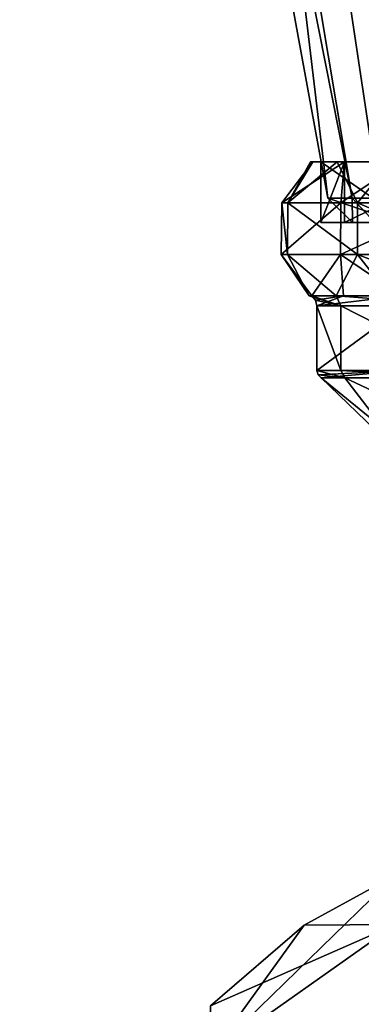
# Model space of a CAD drawing. Header units: millimetres. Extents: x -129 to 0, y -129 to 137.
# Tile 37 of 59: x -117 to -108, y 50 to 74. Entities that reach past the tile are written whole.
import ezdxf

# ---------------------------------------------------------------- set-up
doc = ezdxf.new("R2010")
doc.units = ezdxf.units.MM
doc.header["$LTSCALE"] = 65.185185
for name, color, linetype in [('179', 7, 'CONTINUOUS'), ('187', 7, 'CONTINUOUS'), ('636', 7, 'CONTINUOUS'), ('637', 7, 'CONTINUOUS'), ('638', 7, 'CONTINUOUS'), ('639', 7, 'CONTINUOUS'), ('642', 7, 'CONTINUOUS'), ('643', 7, 'CONTINUOUS'), ('644', 7, 'CONTINUOUS'), ('646', 7, 'CONTINUOUS'), ('647', 7, 'CONTINUOUS'), ('649', 7, 'CONTINUOUS'), ('653', 7, 'CONTINUOUS'), ('654', 7, 'CONTINUOUS'), ('655', 7, 'CONTINUOUS'), ('656', 7, 'CONTINUOUS'), ('668', 7, 'CONTINUOUS'), ('671', 7, 'CONTINUOUS'), ('672', 7, 'CONTINUOUS'), ('674', 7, 'CONTINUOUS'), ('675', 7, 'CONTINUOUS'), ('677', 7, 'CONTINUOUS'), ('679', 7, 'CONTINUOUS'), ('680', 7, 'CONTINUOUS')]:
    doc.layers.add(name, color=color, linetype=linetype)

msp = doc.modelspace()

# ---------------------------------------------------------------- linework, layer by layer
at = {"layer": '179', "linetype": 'CONTINUOUS'}
for points in [[(-107.276, 51.748, 5.383), (-107.276, 52.977), (-111.867, 48.507, 4.582), (-107.276, 51.748, 5.383)], [(-111.867, 48.507, 4.582), (-107.276, 52.977), (-109.542, 51.736), (-111.867, 48.507, 4.582)], [(-107.276, 48.306, 9.7), (-107.276, 51.748, 5.383), (-111.867, 48.507, 4.582), (-107.276, 48.306, 9.7)], [(-111.867, 49.735), (-111.867, 48.507, 4.582), (-109.542, 51.736), (-111.867, 49.735)]]:
    msp.add_3dface(points, dxfattribs=at)
at = {"layer": '187', "linetype": 'CONTINUOUS'}
for points in [[(-109.542, 51.736), (-107.276, 52.977), (-107.276, 51.748, -5.383), (-109.542, 51.736)], [(-111.867, 49.735), (-109.542, 51.736), (-107.276, 51.748, -5.383), (-111.867, 49.735)], [(-111.867, 49.735), (-107.276, 51.748, -5.383), (-111.867, 48.507, -4.582), (-111.867, 49.735)], [(-107.276, 51.748, -5.383), (-107.276, 48.306, -9.7), (-111.867, 48.507, -4.582), (-107.276, 51.748, -5.383)]]:
    msp.add_3dface(points, dxfattribs=at)
at = {"layer": '636', "linetype": 'CONTINUOUS'}
for points in [[(-108.535, 65.316, 3.137), (-109.121, 65.316, -1.333), (-107.545, 64.028, 1.978), (-108.535, 65.316, 3.137)], [(-107.545, 64.028, 1.978), (-109.121, 65.316, -1.333), (-107.785, 64.028, -1.084), (-107.545, 64.028, 1.978)], [(-105.433, 65.316, 6.408), (-108.535, 65.316, 3.137), (-105.807, 64.028, 4.511), (-105.433, 65.316, 6.408)], [(-105.807, 64.028, 4.511), (-108.535, 65.316, 3.137), (-107.545, 64.028, 1.978), (-105.807, 64.028, 4.511)]]:
    msp.add_3dface(points, dxfattribs=at)
at = {"layer": '637', "linetype": 'CONTINUOUS'}
for points in [[(-109.225, 67.102, -1.352), (-109.225, 65.493, -1.352), (-108.631, 65.493, 3.183), (-109.225, 67.102, -1.352)], [(-108.631, 67.102, 3.183), (-109.225, 67.102, -1.352), (-108.631, 65.493, 3.183), (-108.631, 67.102, 3.183)], [(-105.484, 67.102, 6.502), (-108.631, 67.102, 3.183), (-105.484, 65.493, 6.502), (-105.484, 67.102, 6.502)], [(-105.484, 65.493, 6.502), (-108.631, 67.102, 3.183), (-108.631, 65.493, 3.183), (-105.484, 65.493, 6.502)]]:
    msp.add_3dface(points, dxfattribs=at)
at = {"layer": '638', "linetype": 'CONTINUOUS'}
for points in [[(-110.099, 69.658, -1.514), (-109.949, 69.658, 2.171), (-109.324, 70.67, -1.37), (-110.099, 69.658, -1.514)], [(-109.949, 69.658, 2.171), (-108.215, 69.658, 5.427), (-108.721, 70.67, 3.226), (-109.949, 69.658, 2.171)], [(-109.324, 70.67, -1.37), (-109.949, 69.658, 2.171), (-109.386, 70.67, 0.975), (-109.324, 70.67, -1.37)], [(-109.386, 70.67, 0.975), (-109.949, 69.658, 2.171), (-108.721, 70.67, 3.226), (-109.386, 70.67, 0.975)], [(-108.721, 70.67, 3.226), (-108.215, 69.658, 5.427), (-107.393, 70.67, 5.16), (-108.721, 70.67, 3.226)], [(-108.215, 69.658, 5.427), (-105.24, 69.658, 7.608), (-107.393, 70.67, 5.16), (-108.215, 69.658, 5.427)], [(-110.11, 68.375, -1.516), (-109.96, 68.375, 2.174), (-110.099, 69.658, -1.514), (-110.11, 68.375, -1.516)], [(-110.099, 69.658, -1.514), (-109.96, 68.375, 2.174), (-109.949, 69.658, 2.171), (-110.099, 69.658, -1.514)], [(-109.96, 68.375, 2.174), (-108.223, 68.375, 5.434), (-109.949, 69.658, 2.171), (-109.96, 68.375, 2.174)], [(-109.949, 69.658, 2.171), (-108.223, 68.375, 5.434), (-108.215, 69.658, 5.427), (-109.949, 69.658, 2.171)], [(-108.223, 68.375, 5.434), (-105.244, 68.375, 7.618), (-108.215, 69.658, 5.427), (-108.223, 68.375, 5.434)], [(-108.215, 69.658, 5.427), (-105.244, 68.375, 7.618), (-105.24, 69.658, 7.608), (-108.215, 69.658, 5.427)], [(-109.354, 67.35, -1.376), (-109.416, 67.35, 0.979), (-110.11, 68.375, -1.516), (-109.354, 67.35, -1.376)], [(-110.11, 68.375, -1.516), (-109.416, 67.35, 0.979), (-109.96, 68.375, 2.174), (-110.11, 68.375, -1.516)], [(-109.416, 67.35, 0.979), (-108.748, 67.35, 3.239), (-109.96, 68.375, 2.174), (-109.416, 67.35, 0.979)], [(-109.96, 68.375, 2.174), (-108.748, 67.35, 3.239), (-108.223, 68.375, 5.434), (-109.96, 68.375, 2.174)], [(-108.748, 67.35, 3.239), (-107.415, 67.35, 5.181), (-108.223, 68.375, 5.434), (-108.748, 67.35, 3.239)], [(-107.415, 67.35, 5.181), (-105.546, 67.35, 6.616), (-108.223, 68.375, 5.434), (-107.415, 67.35, 5.181)], [(-108.223, 68.375, 5.434), (-105.546, 67.35, 6.616), (-105.244, 68.375, 7.618), (-108.223, 68.375, 5.434)]]:
    msp.add_3dface(points, dxfattribs=at)
at = {"layer": '639', "linetype": 'CONTINUOUS'}
for points in [[(-109.324, 70.67, -1.37), (-109.386, 70.67, 0.975), (-109.127, 70.67, -1.334), (-109.324, 70.67, -1.37)], [(-109.386, 70.67, 0.975), (-108.721, 70.67, 3.226), (-108.54, 70.67, 3.14), (-109.386, 70.67, 0.975)], [(-109.127, 70.67, -1.334), (-109.386, 70.67, 0.975), (-108.54, 70.67, 3.14), (-109.127, 70.67, -1.334)], [(-108.539, 70.67, -3.582), (-109.324, 70.67, -1.37), (-106.973, 70.67, -5.298), (-108.539, 70.67, -3.582)], [(-106.973, 70.67, -5.298), (-109.324, 70.67, -1.37), (-109.127, 70.67, -1.334), (-106.973, 70.67, -5.298)], [(-108.721, 70.67, 3.226), (-107.393, 70.67, 5.16), (-108.54, 70.67, 3.14), (-108.721, 70.67, 3.226)], [(-108.54, 70.67, 3.14), (-107.393, 70.67, 5.16), (-105.436, 70.67, 6.414), (-108.54, 70.67, 3.14)], [(-107.11, 70.67, -5.443), (-108.539, 70.67, -3.582), (-106.973, 70.67, -5.298), (-107.11, 70.67, -5.443)]]:
    msp.add_3dface(points, dxfattribs=at)
at = {"layer": '642', "linetype": 'CONTINUOUS'}
msp.add_3dface([(-107.785, 64.028, -1.084), (-109.121, 65.316, -1.333), (-106.968, 65.316, -5.293), (-107.785, 64.028, -1.084)], dxfattribs=at)
at = {"layer": '643', "linetype": 'CONTINUOUS'}
for points in [[(-109.225, 65.493, -1.352), (-109.225, 67.102, -1.352), (-107.041, 67.102, -5.37), (-109.225, 65.493, -1.352)], [(-109.225, 65.493, -1.352), (-107.041, 67.102, -5.37), (-107.041, 65.493, -5.37), (-109.225, 65.493, -1.352)]]:
    msp.add_3dface(points, dxfattribs=at)
at = {"layer": '644', "linetype": 'CONTINUOUS'}
for points in [[(-110.099, 69.658, -1.514), (-109.324, 70.67, -1.37), (-108.539, 70.67, -3.582), (-110.099, 69.658, -1.514)], [(-110.099, 69.658, -1.514), (-108.539, 70.67, -3.582), (-108.635, 69.658, -4.9), (-110.099, 69.658, -1.514)], [(-108.539, 70.67, -3.582), (-107.11, 70.67, -5.443), (-108.635, 69.658, -4.9), (-108.539, 70.67, -3.582)], [(-107.11, 70.67, -5.443), (-105.847, 69.658, -7.315), (-108.635, 69.658, -4.9), (-107.11, 70.67, -5.443)], [(-110.11, 68.375, -1.516), (-110.099, 69.658, -1.514), (-108.635, 69.658, -4.9), (-110.11, 68.375, -1.516)], [(-108.644, 68.375, -4.907), (-110.11, 68.375, -1.516), (-108.635, 69.658, -4.9), (-108.644, 68.375, -4.907)], [(-105.852, 68.375, -7.325), (-108.644, 68.375, -4.907), (-105.847, 69.658, -7.315), (-105.852, 68.375, -7.325)], [(-105.847, 69.658, -7.315), (-108.644, 68.375, -4.907), (-108.635, 69.658, -4.9), (-105.847, 69.658, -7.315)], [(-109.354, 67.35, -1.376), (-110.11, 68.375, -1.516), (-108.644, 68.375, -4.907), (-109.354, 67.35, -1.376)], [(-108.566, 67.35, -3.596), (-109.354, 67.35, -1.376), (-108.644, 68.375, -4.907), (-108.566, 67.35, -3.596)], [(-107.131, 67.35, -5.465), (-108.566, 67.35, -3.596), (-108.644, 68.375, -4.907), (-107.131, 67.35, -5.465)], [(-105.852, 68.375, -7.325), (-107.131, 67.35, -5.465), (-108.644, 68.375, -4.907), (-105.852, 68.375, -7.325)]]:
    msp.add_3dface(points, dxfattribs=at)
at = {"layer": '646', "linetype": 'CONTINUOUS'}
for points in [[(-109.127, 70.67, -1.334), (-108.54, 70.67, 3.14), (-109.127, 69.17, -1.334), (-109.127, 70.67, -1.334)], [(-109.127, 69.17, -1.334), (-108.54, 70.67, 3.14), (-108.54, 69.17, 3.14), (-109.127, 69.17, -1.334)], [(-108.54, 70.67, 3.14), (-105.436, 70.67, 6.414), (-108.54, 69.17, 3.14), (-108.54, 70.67, 3.14)], [(-108.54, 69.17, 3.14), (-105.436, 70.67, 6.414), (-105.436, 69.17, 6.414), (-108.54, 69.17, 3.14)]]:
    msp.add_3dface(points, dxfattribs=at)
at = {"layer": '647', "linetype": 'CONTINUOUS'}
for points in [[(-109.127, 69.17, -1.334), (-108.54, 69.17, 3.14), (-108.34, 69.17, 0.611), (-109.127, 69.17, -1.334)], [(-106.973, 69.17, -5.298), (-109.127, 69.17, -1.334), (-107.789, 69.17, -2.665), (-106.973, 69.17, -5.298)], [(-107.789, 69.17, -2.665), (-109.127, 69.17, -1.334), (-108.34, 69.17, 0.611), (-107.789, 69.17, -2.665)], [(-108.54, 69.17, 3.14), (-105.436, 69.17, 6.414), (-107.178, 69.17, 3.724), (-108.54, 69.17, 3.14)], [(-108.34, 69.17, 0.611), (-108.54, 69.17, 3.14), (-107.178, 69.17, 3.724), (-108.34, 69.17, 0.611)]]:
    msp.add_3dface(points, dxfattribs=at)
at = {"layer": '649', "linetype": 'CONTINUOUS'}
for points in [[(-106.973, 70.67, -5.298), (-109.127, 70.67, -1.334), (-106.973, 69.17, -5.298), (-106.973, 70.67, -5.298)], [(-109.127, 70.67, -1.334), (-109.127, 69.17, -1.334), (-106.973, 69.17, -5.298), (-109.127, 70.67, -1.334)]]:
    msp.add_3dface(points, dxfattribs=at)
at = {"layer": '653', "linetype": 'CONTINUOUS'}
for points in [[(-109.354, 67.35, -1.376), (-108.566, 67.35, -3.596), (-109.259, 67.242, -1.358), (-109.354, 67.35, -1.376)], [(-108.566, 67.35, -3.596), (-109.225, 67.102, -1.352), (-109.259, 67.242, -1.358), (-108.566, 67.35, -3.596)], [(-107.041, 67.102, -5.37), (-109.225, 67.102, -1.352), (-107.131, 67.35, -5.465), (-107.041, 67.102, -5.37)], [(-109.225, 67.102, -1.352), (-108.566, 67.35, -3.596), (-107.131, 67.35, -5.465), (-109.225, 67.102, -1.352)]]:
    msp.add_3dface(points, dxfattribs=at)
at = {"layer": '654', "linetype": 'CONTINUOUS'}
for points in [[(-108.631, 67.102, 3.183), (-108.748, 67.35, 3.239), (-109.416, 67.35, 0.979), (-108.631, 67.102, 3.183)], [(-108.631, 67.102, 3.183), (-109.416, 67.35, 0.979), (-109.354, 67.35, -1.376), (-108.631, 67.102, 3.183)], [(-108.631, 67.102, 3.183), (-109.354, 67.35, -1.376), (-109.259, 67.242, -1.358), (-108.631, 67.102, 3.183)], [(-109.225, 67.102, -1.352), (-108.631, 67.102, 3.183), (-109.259, 67.242, -1.358), (-109.225, 67.102, -1.352)], [(-108.631, 67.102, 3.183), (-105.484, 67.102, 6.502), (-108.748, 67.35, 3.239), (-108.631, 67.102, 3.183)], [(-105.484, 67.102, 6.502), (-107.415, 67.35, 5.181), (-108.748, 67.35, 3.239), (-105.484, 67.102, 6.502)]]:
    msp.add_3dface(points, dxfattribs=at)
at = {"layer": '655', "linetype": 'CONTINUOUS'}
for points in [[(-109.225, 65.493, -1.352), (-107.041, 65.493, -5.37), (-109.197, 65.39, -1.347), (-109.225, 65.493, -1.352)], [(-107.041, 65.493, -5.37), (-109.121, 65.316, -1.333), (-109.197, 65.39, -1.347), (-107.041, 65.493, -5.37)], [(-106.968, 65.316, -5.293), (-109.121, 65.316, -1.333), (-107.041, 65.493, -5.37), (-106.968, 65.316, -5.293)]]:
    msp.add_3dface(points, dxfattribs=at)
at = {"layer": '656', "linetype": 'CONTINUOUS'}
for points in [[(-109.225, 65.493, -1.352), (-108.535, 65.316, 3.137), (-108.631, 65.493, 3.183), (-109.225, 65.493, -1.352)], [(-108.535, 65.316, 3.137), (-109.225, 65.493, -1.352), (-109.197, 65.39, -1.347), (-108.535, 65.316, 3.137)], [(-108.535, 65.316, 3.137), (-105.433, 65.316, 6.408), (-108.631, 65.493, 3.183), (-108.535, 65.316, 3.137)], [(-105.433, 65.316, 6.408), (-105.484, 65.493, 6.502), (-108.631, 65.493, 3.183), (-105.433, 65.316, 6.408)], [(-109.121, 65.316, -1.333), (-108.535, 65.316, 3.137), (-109.197, 65.39, -1.347), (-109.121, 65.316, -1.333)]]:
    msp.add_3dface(points, dxfattribs=at)
at = {"layer": '668', "color": 7, "linetype": 'CONTINUOUS'}
for points in [[(-103.352, 111.414, -14.652), (-102.621, 69.77, -7.008), (-110.49, 111.414, -11.988), (-103.352, 111.414, -14.652)], [(-110.49, 111.414, -11.988), (-102.621, 69.77, -7.008), (-106.035, 69.77, -5.734), (-110.49, 111.414, -11.988)]]:
    msp.add_3dface(points, dxfattribs=at)
at = {"layer": '671', "color": 7, "linetype": 'CONTINUOUS'}
for points in [[(-110.49, 111.414, -11.988), (-106.035, 69.77, -5.734), (-115.34, 111.414, -6.112), (-110.49, 111.414, -11.988)], [(-115.34, 111.414, -6.112), (-106.035, 69.77, -5.734), (-108.354, 69.77, -2.923), (-115.34, 111.414, -6.112)]]:
    msp.add_3dface(points, dxfattribs=at)
at = {"layer": '672', "color": 7, "linetype": 'CONTINUOUS'}
msp.add_3dface([(-106.035, 69.77, -5.734), (-107.789, 69.17, -2.665), (-108.354, 69.77, -2.923), (-106.035, 69.77, -5.734)], dxfattribs=at)
at = {"layer": '674', "color": 7, "linetype": 'CONTINUOUS'}
for points in [[(-115.34, 111.414, -6.112), (-108.354, 69.77, -2.923), (-116.602, 111.414, 1.402), (-115.34, 111.414, -6.112)], [(-116.602, 111.414, 1.402), (-108.354, 69.77, -2.923), (-108.958, 69.77, 0.671), (-116.602, 111.414, 1.402)]]:
    msp.add_3dface(points, dxfattribs=at)
at = {"layer": '675', "color": 7, "linetype": 'CONTINUOUS'}
for points in [[(-108.354, 69.77, -2.923), (-108.34, 69.17, 0.611), (-108.958, 69.77, 0.671), (-108.354, 69.77, -2.923)], [(-107.789, 69.17, -2.665), (-108.34, 69.17, 0.611), (-108.354, 69.77, -2.923), (-107.789, 69.17, -2.665)]]:
    msp.add_3dface(points, dxfattribs=at)
at = {"layer": '677', "color": 7, "linetype": 'CONTINUOUS'}
for points in [[(-116.602, 111.414, 1.402), (-108.958, 69.77, 0.671), (-113.938, 111.414, 8.54), (-116.602, 111.414, 1.402)], [(-113.938, 111.414, 8.54), (-108.958, 69.77, 0.671), (-107.684, 69.77, 4.085), (-113.938, 111.414, 8.54)]]:
    msp.add_3dface(points, dxfattribs=at)
at = {"layer": '679', "color": 7, "linetype": 'CONTINUOUS'}
msp.add_3dface([(-113.938, 111.414, 8.54), (-107.684, 69.77, 4.085), (-108.062, 111.414, 13.39), (-113.938, 111.414, 8.54)], dxfattribs=at)
at = {"layer": '680', "color": 7, "linetype": 'CONTINUOUS'}
for points in [[(-108.34, 69.17, 0.611), (-107.178, 69.17, 3.724), (-108.958, 69.77, 0.671), (-108.34, 69.17, 0.611)], [(-108.958, 69.77, 0.671), (-107.178, 69.17, 3.724), (-107.684, 69.77, 4.085), (-108.958, 69.77, 0.671)]]:
    msp.add_3dface(points, dxfattribs=at)

doc.saveas('drawing.dxf')
